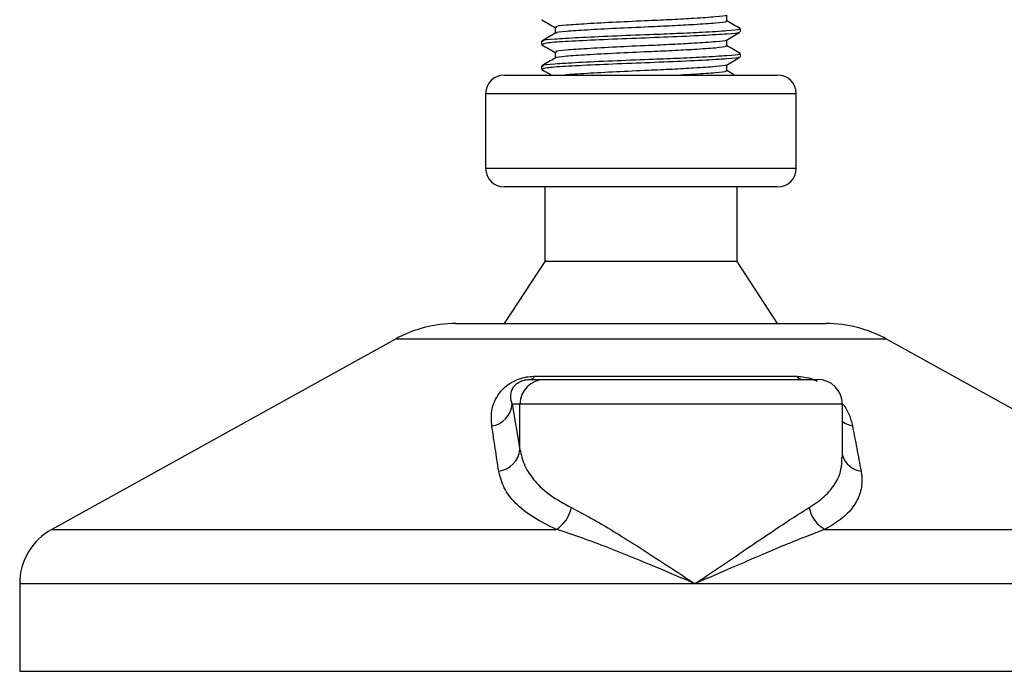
# Model space of a CAD drawing. Header units: millimetres. Extents: x 0 to 420, y 0 to 297.
# Tile 41 of 133: x 115.23 to 118.42, y 193.35 to 195.47. Entities that reach past the tile are written whole.
import ezdxf

# ---------------------------------------------------------------- set-up
doc = ezdxf.new("R2010")
doc.units = ezdxf.units.MM

msp = doc.modelspace()

# ---------------------------------------------------------------- linework, layer by layer
at = {"color": 7, "linetype": 'Continuous', "lineweight": 25}
for p, q in [((117.52359, 195.46455), (117.52359, 195.48421)), ((116.92218, 195.4689), (116.9249, 195.46845)), ((116.9654, 195.44437), (116.9654, 195.42478)), ((117.56727, 195.42927), (117.56727, 195.43936)), ((116.92172, 195.39904), (116.92172, 195.38891)), ((116.92218, 195.38821), (116.9249, 195.38776)), ((117.52359, 195.38385), (117.52359, 195.40352)), ((116.9654, 195.36368), (116.9654, 195.34409)), ((117.56727, 195.34858), (117.56727, 195.35867)), ((116.92172, 195.31834), (116.92172, 195.30822)), ((117.52359, 195.30316), (117.52359, 195.32283)), ((116.80068, 195.28922), (117.68831, 195.28922)), ((116.92218, 195.30751), (116.9249, 195.30707)), ((116.74016, 195.2287), (116.74016, 194.98662)), ((117.74883, 195.2287), (116.74016, 195.2287)), ((117.74883, 194.98662), (117.74883, 195.2287)), ((116.74016, 194.98662), (117.74883, 194.98662)), ((116.80235, 194.9261), (116.80068, 194.9261)), ((117.68831, 194.9261), (116.80235, 194.9261)), ((116.93181, 194.9261), (116.93181, 194.68402)), ((117.55718, 194.68402), (117.55718, 194.9261)), ((116.93181, 194.68402), (116.80068, 194.48228)), ((116.93299, 194.68402), (116.93181, 194.68402)), ((117.55718, 194.68402), (116.93299, 194.68402)), ((117.68831, 194.48228), (117.55718, 194.68402)), ((116.6427, 194.48228), (117.84629, 194.48228)), ((116.44722, 194.43177), (115.33116, 193.81364)), ((118.04177, 194.43177), (116.44722, 194.43177)), ((119.15783, 193.81364), (118.04177, 194.43177)), ((116.88532, 194.30072), (116.93179, 194.30072)), ((116.89863, 194.31083), (117.75014, 194.31083)), ((116.93179, 194.30072), (117.81775, 194.30072)), ((116.82622, 194.22003), (116.8514, 194.07342)), ((116.8514, 194.22003), (116.82622, 194.22003)), ((116.8514, 194.07342), (116.8514, 194.22003)), ((117.89844, 194.22003), (116.8514, 194.22003)), ((117.89844, 194.04721), (117.89844, 194.22003)), ((115.33116, 193.81364), (116.96931, 193.81364)), ((117.84266, 193.81364), (119.15783, 193.81364)), ((115.22716, 193.63717), (115.22716, 193.35258)), ((117.41941, 193.63717), (115.22716, 193.63717)), ((119.26183, 193.63717), (117.41941, 193.63717)), ((115.22716, 193.35258), (119.26183, 193.35258))]:
    msp.add_line(p, q, dxfattribs=at)
for centre, radius, start, end in [((116.80068, 195.2287), 0.06052, 90, 180), ((117.68831, 195.2287), 0.06052, 0, 90), ((116.80068, 194.98662), 0.06052, 180, 270), ((117.68831, 194.98662), 0.06052, 270, 0), ((116.6427, 194.07882), 0.40347, 90, 118.97971), ((117.84629, 194.07882), 0.40347, 61.02029, 90), ((116.93195, 194.22018), 0.08054, 90.1083, 180.10789), ((116.88275, 194.31793), 0.0174, 278.49257, 335.89592), ((117.7711, 194.32741), 0.02672, 218.34182, 266.79191), ((117.81775, 194.22003), 0.08069, 0, 90), ((116.74792, 194.22708), 0.07862, 279.07467, 354.85539), ((117.94664, 194.22826), 0.08033, 233.12971, 258.87121), ((116.77298, 194.08105), 0.07879, 276.94193, 354.44804), ((117.96882, 194.07564), 0.07345, 196.64517, 262.38361), ((116.91189, 193.90592), 0.10869, 301.89425, 348.4889), ((117.88873, 193.9019), 0.09956, 190.22117, 242.43176), ((115.4289, 193.63717), 0.20173, 118.97971, 180)]:
    msp.add_arc(centre, radius, start, end, dxfattribs=at)
for points, knots in [([(117.51977, 195.48342), (117.52007, 195.48319), (117.52255, 195.48128), (117.48888, 195.4782), (117.42653, 195.47359), (117.3476, 195.46923), (117.26057, 195.46537), (117.16171, 195.46102), (117.06565, 195.4557), (116.99757, 195.45126), (116.96399, 195.44731), (116.96887, 195.44501), (116.97017, 195.4444)], [0, 0, 0, 0, 0.0170089, 0.1395429, 0.2651564, 0.3617182, 0.4550083, 0.5789794, 0.7064021, 0.8289037, 0.9545634, 1, 1, 1, 1]), ([(116.92296, 195.46844), (116.93027, 195.46421), (116.94442, 195.45602), (116.95856, 195.44783), (116.9654, 195.44387)], [0, 0, 0, 0, 0.5163558, 1, 1, 1, 1]), ([(117.5615, 195.43936), (117.56297, 195.43868), (117.56804, 195.43631), (117.52817, 195.4328), (117.45481, 195.4282), (117.36378, 195.42384), (117.26306, 195.41998), (117.14876, 195.41563), (117.03765, 195.41031), (116.95895, 195.40587), (116.92013, 195.40193), (116.92573, 195.39964), (116.9272, 195.39904)], [0, 0, 0, 0, 0.0482673, 0.1669875, 0.2886879, 0.3822403, 0.4726264, 0.5927373, 0.7161886, 0.8348774, 0.9566226, 1, 1, 1, 1]), ([(117.51862, 195.46456), (117.51987, 195.46388), (117.52423, 195.46152), (117.48978, 195.45801), (117.42635, 195.45342), (117.34764, 195.44905), (117.26054, 195.4452), (117.16177, 195.44085), (117.06544, 195.43553), (116.99833, 195.43108), (116.96533, 195.42751), (116.96845, 195.42559), (116.96883, 195.42535)], [0, 0, 0, 0, 0.04909091, 0.17109626, 0.29616782, 0.39231299, 0.48520062, 0.60863681, 0.73550977, 0.85748287, 0.98260048, 1, 1, 1, 1]), ([(117.56647, 195.44029), (117.55916, 195.44452), (117.54487, 195.4528), (117.53058, 195.46108), (117.52359, 195.46513)], [0, 0, 0, 0, 0.5112595, 1, 1, 1, 1]), ([(116.96636, 195.42533), (116.95905, 195.4211), (116.94444, 195.41264), (116.92983, 195.40418), (116.92252, 195.39995)], [0, 0, 0, 0, 0.4998987, 1, 1, 1, 1]), ([(117.56269, 195.4281), (117.56314, 195.42782), (117.56628, 195.42586), (117.52728, 195.42272), (117.44864, 195.41771), (117.33622, 195.4125), (117.21192, 195.40813), (117.09168, 195.40293), (116.99477, 195.39792), (116.93187, 195.39366), (116.9269, 195.39044), (116.92455, 195.38891)], [0, 0, 0, 0, 0.02094603, 0.1431057, 0.26833207, 0.39481226, 0.5164381, 0.64283453, 0.76819743, 0.89026332, 1, 1, 1, 1]), ([(117.52221, 195.40272), (117.52951, 195.40695), (117.54411, 195.41541), (117.55872, 195.42387), (117.56603, 195.42809)], [0, 0, 0, 0, 0.4999098, 1, 1, 1, 1]), ([(116.92296, 195.38775), (116.93027, 195.38352), (116.94442, 195.37533), (116.95856, 195.36714), (116.9654, 195.36317)], [0, 0, 0, 0, 0.5163558, 1, 1, 1, 1]), ([(117.51862, 195.38386), (117.51987, 195.38319), (117.52423, 195.38083), (117.48978, 195.37732), (117.42635, 195.37273), (117.34764, 195.36836), (117.26054, 195.3645), (117.16177, 195.36016), (117.06544, 195.35484), (116.99833, 195.35039), (116.96533, 195.34682), (116.96845, 195.34489), (116.96883, 195.34466)], [0, 0, 0, 0, 0.0490909, 0.1710963, 0.2961678, 0.392313, 0.4852006, 0.6086368, 0.7355098, 0.8574829, 0.9826005, 1, 1, 1, 1]), ([(117.51977, 195.40272), (117.52007, 195.40249), (117.52255, 195.40059), (117.48888, 195.39751), (117.42653, 195.3929), (117.3476, 195.38853), (117.26057, 195.38468), (117.16171, 195.38033), (117.06565, 195.37501), (116.99757, 195.37056), (116.96399, 195.36661), (116.96887, 195.36432), (116.97017, 195.36371)], [0, 0, 0, 0, 0.0170089, 0.1395429, 0.2651564, 0.3617182, 0.4550083, 0.5789794, 0.7064021, 0.8289037, 0.9545634, 1, 1, 1, 1]), ([(117.56647, 195.3596), (117.55916, 195.36383), (117.54487, 195.37211), (117.53058, 195.38039), (117.52359, 195.38443)], [0, 0, 0, 0, 0.5112595, 1, 1, 1, 1]), ([(116.96636, 195.34464), (116.95905, 195.34041), (116.94444, 195.33194), (116.92983, 195.32348), (116.92252, 195.31925)], [0, 0, 0, 0, 0.49989867, 1, 1, 1, 1]), ([(117.5615, 195.35867), (117.56297, 195.35798), (117.56804, 195.35561), (117.52817, 195.3521), (117.45481, 195.34751), (117.36378, 195.34314), (117.26306, 195.33929), (117.14876, 195.33494), (117.03765, 195.32962), (116.95895, 195.32517), (116.92013, 195.32123), (116.92573, 195.31894), (116.9272, 195.31834)], [0, 0, 0, 0, 0.0482673, 0.1669875, 0.2886879, 0.3822403, 0.4726264, 0.5927373, 0.7161886, 0.8348774, 0.9566226, 1, 1, 1, 1]), ([(117.56269, 195.34741), (117.56314, 195.34712), (117.56628, 195.34516), (117.52728, 195.34203), (117.44864, 195.33702), (117.33622, 195.33181), (117.21192, 195.32743), (117.09168, 195.32223), (116.99477, 195.31723), (116.93187, 195.31296), (116.9269, 195.30974), (116.92455, 195.30822)], [0, 0, 0, 0, 0.020946, 0.1431057, 0.2683321, 0.3948123, 0.5164381, 0.6428345, 0.7681974, 0.8902633, 1, 1, 1, 1]), ([(117.52221, 195.32203), (117.52951, 195.32626), (117.54411, 195.33472), (117.55872, 195.34317), (117.56603, 195.3474)], [0, 0, 0, 0, 0.4999098, 1, 1, 1, 1]), ([(117.51977, 195.32203), (117.52007, 195.3218), (117.52255, 195.3199), (117.48887, 195.31681), (117.42655, 195.3122), (117.34756, 195.30784), (117.26071, 195.30398), (117.16095, 195.29964), (117.0685, 195.29429), (117.01121, 195.29124), (116.99939, 195.28942), (116.99811, 195.28922)], [0, 0, 0, 0, 0.020155, 0.1653535, 0.314201, 0.4286233, 0.5391689, 0.6860702, 0.8370616, 0.9822217, 1, 1, 1, 1]), ([(116.92296, 195.30705), (116.93027, 195.30283), (116.94054, 195.29688), (116.95081, 195.29093), (116.95377, 195.28922)], [0, 0, 0, 0, 0.7112717, 1, 1, 1, 1]), ([(117.51862, 195.30317), (117.51988, 195.30249), (117.52427, 195.30013), (117.48932, 195.29664), (117.43458, 195.29251), (117.38791, 195.29001), (117.37299, 195.28922)], [0, 0, 0, 0, 0.138297, 0.4820057, 0.8343523, 1, 1, 1, 1]), ([(117.54867, 195.28922), (117.54729, 195.29001), (117.53894, 195.29485), (117.53058, 195.29969), (117.52359, 195.30374)], [0, 0, 0, 0, 0.1641848, 1, 1, 1, 1]), ([(116.76032, 194.14944), (116.75899, 194.16551), (116.75635, 194.19754), (116.77207, 194.24046), (116.7975, 194.27248), (116.82172, 194.29077), (116.84646, 194.30259), (116.87191, 194.30928), (116.88948, 194.31078), (116.89782, 194.31082), (116.89863, 194.31083)], [0, 0, 0, 0, 0.2791688, 0.5566156, 0.6991027, 0.7915598, 0.8614835, 0.9308082, 0.9932657, 1, 1, 1, 1]), ([(116.82622, 194.22003), (116.82417, 194.22782), (116.82003, 194.24349), (116.82324, 194.26446), (116.83374, 194.28079), (116.84406, 194.28955), (116.85285, 194.29418), (116.85931, 194.29672), (116.86517, 194.29847), (116.87306, 194.30001), (116.87913, 194.30058), (116.88343, 194.30072), (116.88488, 194.30072), (116.88532, 194.30072)], [0, 0, 0, 0, 0.31263849, 0.62834094, 0.77232249, 0.85321015, 0.88959861, 0.90400401, 0.93049187, 0.94918752, 0.98217793, 0.99463503, 1, 1, 1, 1]), ([(117.75014, 194.31083), (117.75843, 194.3104), (117.77517, 194.30954), (117.79915, 194.30316), (117.81165, 194.29728), (117.81611, 194.29517)], [0, 0, 0, 0, 0.38732997, 0.78115725, 1, 1, 1, 1]), ([(117.90094, 194.21967), (117.90476, 194.21426), (117.9172, 194.19668), (117.92539, 194.17342), (117.92963, 194.15572), (117.93114, 194.14944)], [0, 0, 0, 0, 0.22270884, 0.72444686, 1, 1, 1, 1]), ([(116.78251, 194.00283), (116.77878, 194.02741), (116.77128, 194.07678), (116.76398, 194.12515), (116.76032, 194.14944)], [0, 0, 0, 0, 0.497852, 1, 1, 1, 1]), ([(117.93114, 194.14944), (117.93584, 194.12536), (117.9453, 194.07699), (117.95447, 194.02762), (117.95908, 194.00283)], [0, 0, 0, 0, 0.4978543, 1, 1, 1, 1]), ([(116.8514, 194.07342), (116.85559, 194.05556), (116.86407, 194.01937), (116.89826, 193.96958), (116.94767, 193.92316), (116.99456, 193.89735), (117.01839, 193.88423)], [0, 0, 0, 0, 0.2465936, 0.4996913, 0.7457356, 1, 1, 1, 1]), ([(117.79075, 193.88423), (117.80817, 193.89594), (117.84352, 193.91973), (117.87676, 193.96189), (117.89604, 194.00448), (117.89681, 194.03406), (117.89716, 194.04721)], [0, 0, 0, 0, 0.25992604, 0.52767011, 0.78990704, 1, 1, 1, 1]), ([(116.96931, 193.81364), (116.94334, 193.82627), (116.89049, 193.85198), (116.83518, 193.89792), (116.79639, 193.94823), (116.78718, 193.98447), (116.78251, 194.00283)], [0, 0, 0, 0, 0.2463531, 0.5014676, 0.7472632, 1, 1, 1, 1]), ([(117.95908, 194.00283), (117.95988, 193.9977), (117.96331, 193.97573), (117.96034, 193.93779), (117.93963, 193.89195), (117.90217, 193.84948), (117.86269, 193.8257), (117.84266, 193.81364)], [0, 0, 0, 0, 0.0699949, 0.2998887, 0.53536, 0.7642956, 1, 1, 1, 1]), ([(117.01839, 193.88423), (117.03978, 193.87313), (117.08318, 193.85062), (117.15543, 193.80757), (117.23183, 193.76), (117.32009, 193.70307), (117.3832, 193.66134), (117.4191, 193.63737), (117.41941, 193.63717)], [0, 0, 0, 0, 0.1790938, 0.3632907, 0.5505087, 0.7413645, 0.9977537, 1, 1, 1, 1]), ([(117.41941, 193.63717), (117.41973, 193.63737), (117.45563, 193.66134), (117.51736, 193.7029), (117.60127, 193.75985), (117.6714, 193.80722), (117.73601, 193.85047), (117.77251, 193.87298), (117.79075, 193.88423)], [0, 0, 0, 0, 0.0022463, 0.2586377, 0.4477168, 0.6367116, 0.818473, 1, 1, 1, 1]), ([(117.41941, 193.63717), (117.41907, 193.63731), (117.37922, 193.65444), (117.28025, 193.69667), (117.15437, 193.74812), (117.04482, 193.78941), (116.99464, 193.80551), (116.96931, 193.81364)], [0, 0, 0, 0, 0.0022151, 0.258094, 0.6355, 0.8160594, 1, 1, 1, 1]), ([(117.84266, 193.81364), (117.82093, 193.80568), (117.77703, 193.7896), (117.67703, 193.74835), (117.55714, 193.69667), (117.45961, 193.65444), (117.41976, 193.63731), (117.41941, 193.63717)], [0, 0, 0, 0, 0.1804148, 0.3645009, 0.7419063, 0.9977849, 1, 1, 1, 1])]:
    msp.add_open_spline(points, degree=3, knots=knots, dxfattribs=at)

doc.saveas('drawing.dxf')
